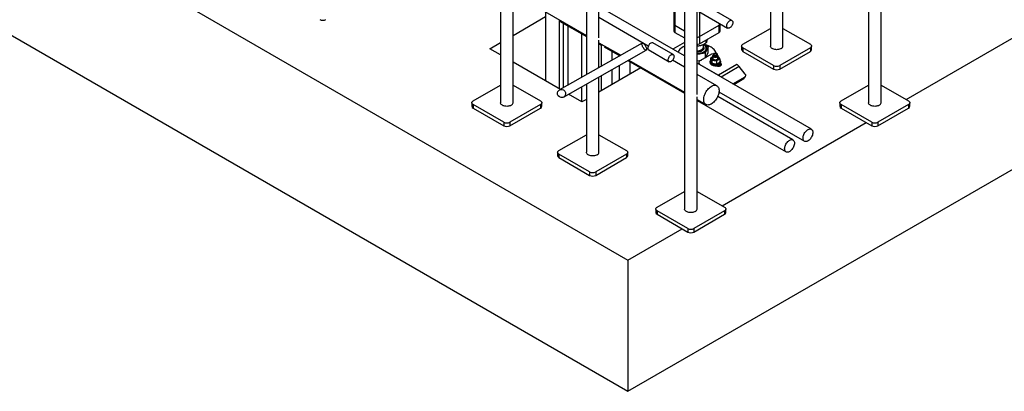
# Model space of a CAD drawing. Header units: millimetres. Extents: x 5 to 589, y 5 to 450.
# Tile 57 of 91: x 317 to 378, y 186 to 209. Entities that reach past the tile are written whole.
import ezdxf

# ---------------------------------------------------------------- set-up
doc = ezdxf.new("R2010")
doc.units = ezdxf.units.MM
doc.layers.add('TRAIT-FORT', color=4, linetype='Continuous', lineweight=25)

msp = doc.modelspace()

# ---------------------------------------------------------------- linework, layer by layer
at = {"layer": 'TRAIT-FORT', "color": 4, "linetype": 'Continuous', "lineweight": 25}
for p, q in [((271.39636, 242.43546), (354.6437, 194.3778)), ((271.39636, 234.27005), (354.6437, 186.21239)), ((363.51875, 226.22084), (363.51875, 207.71702)), ((364.30253, 207.71702), (364.30253, 226.22084)), ((346.70107, 222.69043), (346.70107, 204.18661)), ((369.63427, 222.69043), (369.63427, 204.18661)), ((370.41805, 204.18661), (370.41805, 222.69043)), ((352.05215, 219.60132), (352.05215, 205.93583)), ((352.83594, 208.23777), (352.83594, 219.60132)), ((354.6437, 186.21239), (407.43048, 216.68554)), ((358.16767, 216.0709), (358.16767, 197.56708)), ((358.95145, 204.70735), (358.95145, 216.0709)), ((347.48486, 204.18661), (347.48486, 211.17028)), ((347.48486, 211.01444), (352.05215, 208.3778)), ((357.50246, 210.77509), (357.50246, 209.09642)), ((357.56579, 210.73853), (357.56579, 209.00816)), ((361.12346, 209.30888), (358.95145, 210.56275)), ((358.16767, 207.09891), (352.83594, 210.17686)), ((358.95145, 209.9386), (360.85321, 208.84074)), ((347.48486, 208.38073), (349.51106, 209.55043)), ((349.51106, 209.84474), (349.51106, 205.54877)), ((350.37593, 205.04949), (350.37593, 209.34546)), ((350.37593, 209.27445), (352.05215, 208.30679)), ((355.90942, 207.71141), (352.83594, 209.48569)), ((359.09467, 209.85593), (359.09467, 208.30208)), ((371.97719, 204.3842), (380.95933, 209.56948)), ((350.6206, 205.12713), (350.6206, 209.13321)), ((350.90239, 208.97053), (350.90239, 205.28632)), ((357.50246, 209.09642), (357.50246, 208.65505)), ((357.56579, 209.00816), (358.16767, 208.6607)), ((357.56579, 209.00816), (357.56579, 208.56678)), ((359.09467, 208.30208), (360.31777, 209.00816)), ((360.31777, 209.14985), (360.31777, 209.00816)), ((360.31777, 208.56678), (360.31777, 209.00816)), ((360.3811, 209.09642), (360.3811, 209.11329)), ((360.3811, 208.65505), (360.3811, 209.09642)), ((361.80843, 207.82734), (363.51875, 208.81469)), ((364.30253, 208.81469), (366.01285, 207.82734)), ((351.76726, 205.77489), (351.76726, 208.47125)), ((352.83594, 206.37859), (352.83594, 208.08117)), ((357.56579, 208.56678), (358.16767, 208.21933)), ((359.09467, 207.8607), (360.31777, 208.56678)), ((359.09467, 208.30208), (359.09467, 207.8607)), ((359.51392, 207.91839), (359.51392, 208.10273)), ((346.04514, 207.5496), (346.70107, 207.92826)), ((346.70107, 207.17094), (346.04514, 207.5496)), ((355.53537, 207.90353), (350.37362, 204.98761)), ((350.63173, 204.54363), (355.78794, 207.45642)), ((352.83594, 207.92533), (354.19011, 207.14358)), ((352.83594, 207.85432), (353.01116, 207.75316)), ((352.97716, 207.77279), (352.97716, 206.45838)), ((353.16731, 207.66302), (354.12794, 207.10846)), ((355.93731, 207.4725), (357.20344, 206.74158)), ((357.46018, 207.18631), (356.19405, 207.91723)), ((358.16767, 207.92826), (357.44935, 207.51359)), ((359.34676, 207.58947), (359.34719, 207.60016)), ((359.34719, 207.65533), (359.34719, 207.81805)), ((359.34719, 207.66195), (359.35948, 207.64271)), ((359.34719, 207.60016), (359.34719, 207.61353)), ((359.36173, 207.8255), (359.63511, 207.66769)), ((359.38141, 207.83638), (359.41678, 207.85681)), ((359.63511, 207.66769), (359.44933, 207.26744)), ((359.51881, 207.57589), (359.51881, 207.57809)), ((359.63511, 207.31799), (359.63511, 207.66769)), ((361.72927, 207.71702), (361.72927, 207.49633)), ((363.71953, 206.50344), (361.80843, 207.60669)), ((361.80843, 207.60669), (361.80843, 207.38601)), ((366.01285, 207.60669), (364.10175, 206.50344)), ((366.01285, 207.60669), (366.01285, 207.38601)), ((366.09201, 207.49633), (366.09201, 207.71702)), ((353.65284, 206.84007), (353.65284, 207.38273)), ((354.10465, 207.1219), (354.10465, 207.0953)), ((354.6443, 206.81037), (358.16767, 204.77637)), ((354.70647, 206.84549), (358.16767, 204.84739)), ((358.16767, 206.40775), (357.42428, 206.8369)), ((359.44933, 207.26744), (358.95145, 207.19042)), ((358.95145, 206.80603), (359.10267, 206.81878)), ((359.10267, 206.81878), (359.23248, 206.84782)), ((359.89733, 207.23163), (359.13289, 206.79033)), ((359.44933, 207.26744), (359.44933, 206.97301)), ((359.50731, 207.00648), (359.54222, 207.07253)), ((359.81714, 206.79921), (359.81714, 206.97576)), ((359.88983, 206.64259), (359.88983, 206.81914)), ((359.91644, 207.05516), (359.92628, 207.06053)), ((359.91644, 207.05516), (359.92628, 207.05986)), ((359.92628, 207.09931), (359.92628, 206.95587)), ((359.96682, 207.20965), (359.96682, 207.13241)), ((360.01199, 207.26481), (360.00243, 207.25929)), ((360.17446, 207.25929), (360.1649, 207.26481)), ((360.21006, 207.13241), (360.21006, 207.20965)), ((360.2506, 206.95587), (360.2506, 207.09931)), ((360.35974, 206.89183), (360.35974, 206.71528)), ((361.80843, 207.38601), (363.71953, 206.28275)), ((364.10175, 206.28275), (366.01285, 207.38601)), ((350.42896, 205.01888), (347.48486, 206.71847)), ((355.43776, 206.35232), (352.83594, 204.85032)), ((353.65284, 205.32191), (353.65284, 206.25029)), ((354.10465, 206.50552), (354.10465, 205.58273)), ((354.78033, 205.97279), (354.78033, 206.73184)), ((366.0753, 202.53393), (358.95145, 206.64644)), ((359.05373, 206.68001), (359.05373, 206.5874)), ((359.13289, 206.56968), (360.27955, 205.90773)), ((359.13289, 206.5417), (359.13289, 206.56968)), ((359.76412, 206.73518), (359.76412, 206.68001)), ((360.13131, 206.59695), (360.1359, 206.59743)), ((360.14094, 206.49525), (360.14577, 206.49245)), ((360.16114, 206.77718), (360.16114, 206.60063)), ((360.2506, 206.46175), (360.2506, 206.51786)), ((361.42621, 206.56968), (360.27955, 205.90773)), ((360.39282, 206.4822), (360.29784, 206.53703)), ((360.41333, 206.64691), (360.40849, 206.6497)), ((360.41277, 206.68001), (360.41277, 206.73518)), ((360.41333, 206.49245), (360.41333, 206.64691)), ((361.5791, 206.43411), (360.44918, 205.78182)), ((361.95739, 205.96353), (361.5791, 206.43411)), ((363.71953, 206.50344), (363.71953, 206.28275)), ((364.10175, 206.50344), (364.10175, 206.28275)), ((352.83594, 201.09749), (352.83594, 205.78881)), ((352.97716, 205.86859), (352.97716, 204.93185)), ((360.17949, 205.24635), (358.95145, 205.95528)), ((360.27955, 205.90773), (360.27955, 205.87975)), ((361.17644, 205.36198), (361.94458, 205.80542)), ((361.23243, 205.32967), (361.86814, 205.69666)), ((361.86814, 205.69666), (361.94458, 205.80542)), ((361.89595, 205.7219), (361.97239, 205.83066)), ((344.99076, 204.29693), (346.70107, 205.28428)), ((347.48486, 205.28428), (349.19518, 204.29693)), ((351.76726, 204.2463), (351.76726, 205.1851)), ((352.05215, 205.34604), (352.05215, 201.09749)), ((367.92395, 204.29693), (369.63427, 205.28428)), ((370.41805, 205.28428), (372.12837, 204.29693)), ((351.77844, 204.23984), (350.94532, 204.72079)), ((352.05215, 204.39785), (351.77844, 204.23984)), ((358.95145, 197.56708), (358.95145, 204.55076)), ((358.95145, 204.39492), (359.50387, 204.07602)), ((364.92864, 201.87198), (360.23729, 204.58024)), ((360.31514, 204.86057), (365.6429, 201.78492)), ((344.9116, 204.18661), (344.9116, 203.96592)), ((346.90186, 202.97303), (344.99076, 204.07628)), ((344.99076, 204.07628), (344.99076, 203.85559)), ((344.99076, 203.85559), (346.90186, 202.75234)), ((349.19518, 204.07628), (347.28408, 202.97303)), ((347.28408, 202.75234), (349.19518, 203.85559)), ((349.19518, 204.07628), (349.19518, 203.85559)), ((349.27434, 203.96592), (349.27434, 204.18661)), ((358.95145, 204.3239), (364.49625, 201.12296)), ((367.84479, 204.18661), (367.84479, 203.96592)), ((369.83505, 202.97303), (367.92395, 204.07628)), ((367.92395, 204.07628), (367.92395, 203.85559)), ((367.92395, 203.85559), (369.83505, 202.75234)), ((372.12837, 204.07628), (370.21727, 202.97303)), ((370.21727, 202.75234), (372.12837, 203.85559)), ((372.12837, 204.07628), (372.12837, 203.85559)), ((372.20753, 203.96592), (372.20753, 204.18661)), ((346.90186, 202.97303), (346.90186, 202.75234)), ((347.28408, 202.97303), (347.28408, 202.75234)), ((360.51059, 197.76468), (369.49273, 202.94996)), ((369.83505, 202.97303), (369.83505, 202.75234)), ((370.21727, 202.97303), (370.21727, 202.75234)), ((350.34183, 201.20782), (352.05215, 202.19516)), ((352.83594, 202.19516), (354.54625, 201.20782)), ((350.26267, 201.09749), (350.26267, 200.87681)), ((352.25293, 199.88391), (350.34183, 200.98717)), ((350.34183, 200.98717), (350.34183, 200.76648)), ((350.34183, 200.76648), (352.25293, 199.66323)), ((354.54625, 200.98717), (352.63515, 199.88391)), ((352.63515, 199.66323), (354.54625, 200.76648)), ((354.54625, 200.98717), (354.54625, 200.76648)), ((354.62541, 200.87681), (354.62541, 201.09749)), ((352.25293, 199.88391), (352.25293, 199.66323)), ((352.63515, 199.88391), (352.63515, 199.66323)), ((356.45735, 197.67741), (358.16767, 198.66475)), ((358.95145, 198.66475), (360.66177, 197.67741)), ((356.37819, 197.56708), (356.37819, 197.34639)), ((358.36845, 196.3535), (356.45735, 197.45675)), ((356.45735, 197.45675), (356.45735, 197.23607)), ((356.45735, 197.23607), (358.36845, 196.13281)), ((360.66177, 197.45675), (358.75067, 196.3535)), ((358.75067, 196.13281), (360.66177, 197.23607)), ((360.66177, 197.45675), (360.66177, 197.23607)), ((360.74093, 197.34639), (360.74093, 197.56708)), ((354.6437, 194.3778), (358.02613, 196.33043)), ((358.36845, 196.3535), (358.36845, 196.13281)), ((358.75067, 196.3535), (358.75067, 196.13281)), ((354.6437, 194.3778), (354.6437, 186.21239))]:
    msp.add_line(p, q, dxfattribs=at)
at = {"layer": 'TRAIT-FORT', "color": 4, "linetype": 'Continuous', "lineweight": 25, "flags": 128}
for points in [[(360.79723, 208.96448), (360.80068, 209.00824), (360.81092, 209.05441), (360.82757, 209.10131), (360.85002, 209.14726), (360.87748, 209.19058), (360.90895, 209.22972), (360.94328, 209.26327), (360.97924, 209.29), (361.01553, 209.30895), (361.05084, 209.31944), (361.08389, 209.32109), (361.11349, 209.31384), (361.13856, 209.29795), (361.1582, 209.274), (361.17171, 209.24284), (361.17858, 209.20561), (361.17858, 209.16366), (361.17171, 209.11849), (361.1582, 209.07175), (361.13856, 209.02511), (361.11349, 208.98027), (361.08389, 208.93885), (361.05084, 208.90234), (361.01553, 208.87207), (360.97924, 208.84912), (360.94328, 208.83433), (360.90895, 208.82824), (360.87748, 208.83105), (360.85002, 208.84267), (360.82757, 208.86269), (360.81092, 208.89037), (360.80068, 208.92471), (360.79723, 208.96448)], [(355.66166, 207.53175), (355.63316, 207.56824), (355.60575, 207.60902), (355.5805, 207.65252), (355.55836, 207.69708), (355.5402, 207.74098), (355.5267, 207.78254), (355.51838, 207.82016), (355.51558, 207.85239), (355.51838, 207.87799), (355.5267, 207.89599), (355.5402, 207.90568), (355.55836, 207.9067), (355.5805, 207.89901), (355.60575, 207.8829), (355.63316, 207.85899), (355.66166, 207.8282), (355.69016, 207.79171), (355.71756, 207.75094), (355.74282, 207.70743), (355.76495, 207.66287), (355.78312, 207.61897), (355.79662, 207.57741), (355.80493, 207.53979), (355.80774, 207.50756), (355.80493, 207.48196), (355.79662, 207.46397), (355.78312, 207.45427), (355.76495, 207.45325), (355.74282, 207.46095), (355.71756, 207.47706), (355.69016, 207.50097), (355.66166, 207.53175)], [(356.06568, 207.90452), (356.03026, 207.88004), (355.9962, 207.84845), (355.96481, 207.81096), (355.9373, 207.769), (355.91472, 207.7242), (355.89794, 207.67826), (355.88761, 207.63297), (355.88412, 207.59006), (355.88761, 207.55117), (355.89794, 207.5178), (355.91472, 207.49124), (355.9373, 207.47251), (355.93731, 207.4725)], [(358.08179, 207.66187), (358.00915, 207.61605), (357.9438, 207.56671), (357.88627, 207.51422), (357.837, 207.459), (357.79638, 207.40149), (357.76472, 207.34212), (357.76101, 207.33367)], [(358.16767, 207.70693), (358.16116, 207.70381), (358.08179, 207.66187)], [(358.95145, 207.21645), (358.98314, 207.21724), (359.05883, 207.22311), (359.13259, 207.23452), (359.20322, 207.25128), (359.26956, 207.27312), (359.33051, 207.29967), (359.38508, 207.33051), (359.43238, 207.36512), (359.47161, 207.40294), (359.50215, 207.44335), (359.52349, 207.48568), (359.53527, 207.52923), (359.53731, 207.5733), (359.52957, 207.61716), (359.51218, 207.66009), (359.48543, 207.70138), (359.44974, 207.74035), (359.40572, 207.77637), (359.36325, 207.80367)], [(358.95145, 207.37956), (359.00111, 207.38201), (359.06163, 207.38995), (359.11935, 207.40313), (359.1729, 207.42125), (359.22103, 207.44387), (359.26262, 207.47046), (359.29669, 207.50041), (359.32244, 207.53302), (359.33927, 207.5675), (359.34678, 207.60307), (359.34719, 207.61353)], [(358.95145, 207.42137), (358.9857, 207.42268), (359.04671, 207.42927)], [(359.04671, 207.42927), (359.10526, 207.44117), (359.15997, 207.45808), (359.20957, 207.47962), (359.25289, 207.50528), (359.28893, 207.53446), (359.31682, 207.56646), (359.33593, 207.60055), (359.34579, 207.63593), (359.34719, 207.65533)], [(359.04671, 207.3741), (359.10526, 207.386), (359.15997, 207.40291), (359.20957, 207.42445), (359.25289, 207.45011), (359.28893, 207.47928), (359.31682, 207.51129), (359.33593, 207.54538), (359.34579, 207.58076), (359.34676, 207.58947)], [(359.09113, 207.25633), (359.16118, 207.27), (359.22762, 207.28873), (359.28937, 207.3122), (359.34542, 207.34005), (359.39484, 207.3718), (359.43681, 207.40694), (359.47066, 207.44489), (359.49583, 207.48502), (359.5119, 207.52669), (359.5186, 207.5692), (359.51584, 207.61185), (359.50365, 207.65395), (359.48223, 207.69481), (359.45194, 207.73375), (359.41327, 207.77013), (359.36686, 207.80336), (359.34719, 207.81514)], [(359.09113, 207.25413), (359.16118, 207.26779), (359.22762, 207.28652), (359.28937, 207.31), (359.34542, 207.33784), (359.39484, 207.36959), (359.43681, 207.40473), (359.47066, 207.44268), (359.49583, 207.48282), (359.5119, 207.52448), (359.5186, 207.56699), (359.51881, 207.57589)], [(360.14303, 207.27523), (360.12533, 207.32705), (360.09595, 207.3868), (360.05754, 207.44482), (360.0104, 207.50065), (359.95489, 207.55386), (359.89146, 207.60403), (359.82059, 207.65077), (359.74285, 207.69371), (359.65883, 207.73251), (359.5692, 207.76688), (359.47467, 207.79653), (359.37596, 207.82125), (359.36495, 207.82365)], [(361.80843, 207.60669), (361.77482, 207.63034), (361.74984, 207.65731), (361.73446, 207.68658), (361.72927, 207.71702), (361.73446, 207.74746), (361.74984, 207.77673), (361.77482, 207.8037), (361.80843, 207.82734)], [(364.18775, 207.55705), (364.14099, 207.53399), (364.08856, 207.51544), (364.03174, 207.50186), (363.97195, 207.49357), (363.91064, 207.49078), (363.84934, 207.49357), (363.78954, 207.50186), (363.73273, 207.51544), (363.68029, 207.53399), (363.63353, 207.55705), (363.59359, 207.58404), (363.56146, 207.61431), (363.53793, 207.64711), (363.52357, 207.68163), (363.51875, 207.71702)], [(366.01285, 207.82734), (366.04646, 207.8037), (366.07144, 207.77673), (366.08682, 207.74746), (366.09201, 207.71702), (366.08682, 207.68658), (366.07144, 207.65731), (366.04646, 207.63034), (366.01285, 207.60669)], [(357.33181, 207.17359), (357.36723, 207.19001), (357.40129, 207.19774), (357.43268, 207.19649), (357.46019, 207.1863), (357.48277, 207.16756), (357.49955, 207.141), (357.50988, 207.10764), (357.51337, 207.06875), (357.50988, 207.02584), (357.49955, 206.98054), (357.48277, 206.93461), (357.46019, 206.88981), (357.43268, 206.84785), (357.40129, 206.81036), (357.36723, 206.77877), (357.33181, 206.75429), (357.29639, 206.73787), (357.26233, 206.73014), (357.23094, 206.73139), (357.20343, 206.74158), (357.18085, 206.76032), (357.16408, 206.78688), (357.15375, 206.82025), (357.15026, 206.85913), (357.15375, 206.90205), (357.16408, 206.94734), (357.18085, 206.99327), (357.20343, 207.03808), (357.23094, 207.08003), (357.26233, 207.11753), (357.29639, 207.14912), (357.33181, 207.17359)], [(358.95145, 207.36619), (358.9857, 207.3675), (359.04671, 207.3741)], [(358.95145, 207.24503), (359.01863, 207.24795), (359.09113, 207.25633)], [(358.95145, 207.24282), (359.01863, 207.24574), (359.09113, 207.25413)], [(360.35974, 206.83777), (360.38238, 206.8143), (360.40172, 206.78364), (360.41153, 206.7515), (360.41153, 206.71886), (360.40172, 206.68672), (360.38238, 206.65605), (360.35411, 206.62779), (360.31777, 206.60279), (360.27447, 206.58181), (360.22551, 206.56549), (360.17238, 206.55433), (360.11671, 206.54866), (360.06018, 206.54866), (360.0045, 206.55433), (359.95138, 206.56549), (359.90242, 206.58181), (359.85911, 206.60279), (359.82277, 206.62779), (359.7945, 206.65605), (359.77517, 206.68672), (359.76535, 206.71886), (359.76535, 206.7515), (359.77517, 206.78364), (359.7945, 206.8143), (359.81714, 206.83777)], [(359.92628, 206.95587), (359.927, 206.94706), (359.93587, 206.92415), (359.95432, 206.90325), (359.9812, 206.88564), (360.01482, 206.87245), (360.05307, 206.86451), (360.09354, 206.8623), (360.13368, 206.86597), (360.17099, 206.87529), (360.20311, 206.88967)], [(360.20311, 207.03312), (360.17099, 207.01873), (360.13368, 207.00941), (360.09354, 207.00574), (360.05307, 207.00795), (360.01482, 207.0159), (359.9812, 207.02909), (359.95432, 207.04669), (359.93587, 207.0676), (359.927, 207.0905), (359.92828, 207.11396), (359.93962, 207.13649), (359.96031, 207.15669), (359.96682, 207.16123)], [(360.17444, 207.08277), (360.14673, 207.07079), (360.11429, 207.06381), (360.07977, 207.06238), (360.04594, 207.06663), (360.01556, 207.07621), (359.99108, 207.09034), (359.97449, 207.10788), (359.96713, 207.12741), (359.96682, 207.13241)], [(360.17444, 207.16001), (360.14673, 207.14803), (360.11429, 207.14105), (360.07977, 207.13962), (360.04594, 207.14387), (360.01556, 207.15345), (359.99108, 207.16758), (359.97449, 207.18512), (359.96713, 207.20465), (359.9696, 207.22458), (359.9817, 207.2433), (360.00243, 207.25929)], [(360.16489, 207.17656), (360.13896, 207.16551), (360.10854, 207.15937), (360.07634, 207.15867), (360.04521, 207.16349), (360.01792, 207.17338), (359.9969, 207.18749), (359.98402, 207.20454), (359.98041, 207.22302), (359.9864, 207.2413), (360.00146, 207.25775), (360.02425, 207.2709), (360.05274, 207.2796), (360.0844, 207.28305), (360.11642, 207.28097), (360.14596, 207.27353), (360.17038, 207.2614), (360.18753, 207.24565), (360.19587, 207.22768), (360.19467, 207.20909), (360.18402, 207.19153), (360.16489, 207.17656)], [(360.17446, 207.25929), (360.1858, 207.25173), (360.2024, 207.23419), (360.20975, 207.21466), (360.20728, 207.19473), (360.19519, 207.17601), (360.17444, 207.16001)], [(360.21006, 207.16123), (360.21008, 207.16122), (360.23293, 207.14181), (360.2467, 207.11973), (360.25052, 207.09637), (360.24417, 207.07319), (360.22802, 207.05166), (360.20311, 207.03312)], [(359.13289, 206.79033), (359.09928, 206.76669), (359.0743, 206.73971), (359.05892, 206.71045), (359.05373, 206.68001), (359.05892, 206.64957), (359.0743, 206.6203), (359.09928, 206.59332), (359.13289, 206.56968)], [(359.76412, 206.68001), (359.76535, 206.66369), (359.77517, 206.63155), (359.7945, 206.60088), (359.82277, 206.57262), (359.85911, 206.54762), (359.90242, 206.52664), (359.95138, 206.51032), (360.0045, 206.49916), (360.06018, 206.49349), (360.11671, 206.49349), (360.17238, 206.49916), (360.22551, 206.51032), (360.27447, 206.52664), (360.31777, 206.54762), (360.35411, 206.57262), (360.38238, 206.60088), (360.40172, 206.63155), (360.41153, 206.66369), (360.41277, 206.68001)], [(360.14577, 206.49245), (360.1789, 206.4772), (360.21707, 206.46659), (360.25837, 206.46115), (360.30073, 206.46115), (360.34204, 206.46659), (360.38021, 206.4772), (360.41333, 206.49245), (360.43974, 206.51157), (360.45812, 206.53361), (360.46755, 206.55745), (360.46755, 206.58191), (360.45812, 206.60575), (360.43974, 206.62779), (360.41333, 206.64691)], [(361.86814, 205.69666), (361.88519, 205.7094), (361.89595, 205.7219)], [(359.3639, 204.38537), (359.36726, 204.45256), (359.37727, 204.52268), (359.3938, 204.59474), (359.41662, 204.66773), (359.44541, 204.74064), (359.47976, 204.81242), (359.51919, 204.88209), (359.56314, 204.94865), (359.61101, 205.01118), (359.66212, 205.0688), (359.71574, 205.12069), (359.77114, 205.16613), (359.82752, 205.20448), (359.8841, 205.23521), (359.94009, 205.25788), (359.99469, 205.27217), (360.04715, 205.27789), (360.09672, 205.27495), (360.14272, 205.26339), (360.18448, 205.24338), (360.22144, 205.2152), (360.25306, 205.17924), (360.27891, 205.136), (360.29862, 205.0861), (360.31192, 205.03024), (360.31861, 204.9692), (360.31861, 204.90383), (360.31192, 204.83505), (360.29862, 204.76384), (360.27891, 204.69118), (360.25306, 204.61811), (360.22144, 204.54563), (360.18448, 204.47478), (360.14272, 204.40655), (360.09672, 204.34189), (360.04715, 204.28171), (359.99469, 204.22686), (359.94009, 204.17811), (359.8841, 204.13614), (359.82752, 204.10154), (359.77114, 204.07479), (359.71574, 204.05628), (359.66212, 204.04626), (359.61101, 204.04487), (359.56314, 204.05213), (359.51919, 204.06794), (359.47976, 204.09208), (359.44541, 204.12421), (359.41662, 204.16387), (359.3938, 204.21052), (359.37727, 204.2635), (359.36726, 204.32205), (359.3639, 204.38537)], [(344.99076, 204.07628), (344.95714, 204.09992), (344.93217, 204.1269), (344.91679, 204.15617), (344.9116, 204.18661), (344.91679, 204.21704), (344.93217, 204.24631), (344.95714, 204.27329), (344.99076, 204.29693)], [(347.37008, 204.02663), (347.32331, 204.00358), (347.27088, 203.98503), (347.21407, 203.97144), (347.15427, 203.96316), (347.09297, 203.96037), (347.03166, 203.96316), (346.97186, 203.97144), (346.91505, 203.98503), (346.86262, 204.00358), (346.81586, 204.02663), (346.77592, 204.05363), (346.74379, 204.0839), (346.72025, 204.1167), (346.7059, 204.15121), (346.70107, 204.18661)], [(349.19518, 204.29693), (349.22879, 204.27329), (349.25376, 204.24631), (349.26914, 204.21704), (349.27434, 204.18661), (349.26914, 204.15617), (349.25376, 204.1269), (349.22879, 204.09992), (349.19518, 204.07628)], [(367.92395, 204.07628), (367.89034, 204.09992), (367.86536, 204.1269), (367.84998, 204.15617), (367.84479, 204.18661), (367.84998, 204.21704), (367.86536, 204.24631), (367.89034, 204.27329), (367.92395, 204.29693)], [(370.30327, 204.02663), (370.25651, 204.00358), (370.20407, 203.98503), (370.14726, 203.97144), (370.08746, 203.96316), (370.02616, 203.96037), (369.96485, 203.96316), (369.90506, 203.97144), (369.84824, 203.98503), (369.79581, 204.00358), (369.74905, 204.02663), (369.70911, 204.05363), (369.67698, 204.0839), (369.65345, 204.1167), (369.63909, 204.15121), (369.63427, 204.18661)], [(372.12837, 204.29693), (372.16198, 204.27329), (372.18696, 204.24631), (372.20234, 204.21704), (372.20753, 204.18661), (372.20234, 204.15617), (372.18696, 204.1269), (372.16198, 204.09992), (372.12837, 204.07628)], [(365.55333, 201.9829), (365.55674, 202.0375), (365.56691, 202.09482), (365.58361, 202.15359), (365.60646, 202.21248), (365.63495, 202.27019), (365.66846, 202.32543), (365.70622, 202.37696), (365.74739, 202.42363), (365.79106, 202.46439), (365.83625, 202.49835), (365.88195, 202.52473), (365.92715, 202.54295), (365.97082, 202.55261), (366.01199, 202.55348), (366.04975, 202.54555), (366.08325, 202.52899), (366.11175, 202.50418), (366.1346, 202.47167), (366.15129, 202.43218), (366.16146, 202.3866), (366.16488, 202.33595), (366.16146, 202.28135), (366.15129, 202.22403), (366.1346, 202.16526), (366.11175, 202.10637), (366.08325, 202.04866), (366.04975, 201.99342), (366.01199, 201.94189), (365.97082, 201.89522), (365.92715, 201.85446), (365.88195, 201.82051), (365.83625, 201.79412), (365.79106, 201.7759), (365.74739, 201.76624), (365.70622, 201.76537), (365.66846, 201.7733), (365.63495, 201.78986), (365.60646, 201.81467), (365.58361, 201.84718), (365.56691, 201.88667), (365.55674, 201.93225), (365.55333, 201.9829)], [(364.40667, 201.32095), (364.41008, 201.37555), (364.42025, 201.43287), (364.43695, 201.49164), (364.4598, 201.55053), (364.48829, 201.60824), (364.5218, 201.66348), (364.55956, 201.715), (364.60073, 201.76167), (364.6444, 201.80244), (364.68959, 201.83639), (364.73529, 201.86278), (364.78049, 201.881), (364.82416, 201.89065), (364.86533, 201.89153), (364.90309, 201.8836), (364.93659, 201.86704), (364.96509, 201.84223), (364.98794, 201.80972), (365.00464, 201.77023), (365.0148, 201.72465), (365.01822, 201.67399), (365.0148, 201.61939), (365.00464, 201.56207), (364.98794, 201.50331), (364.96509, 201.44441), (364.93659, 201.3867), (364.90309, 201.33147), (364.86533, 201.27994), (364.82416, 201.23327), (364.78049, 201.19251), (364.73529, 201.15855), (364.68959, 201.13217), (364.6444, 201.11395), (364.60073, 201.10429), (364.55956, 201.10342), (364.5218, 201.11135), (364.48829, 201.12791), (364.4598, 201.15272), (364.43695, 201.18523), (364.42025, 201.22472), (364.41008, 201.2703), (364.40667, 201.32095)], [(350.34183, 200.98717), (350.30822, 201.01081), (350.28325, 201.03779), (350.26787, 201.06706), (350.26267, 201.09749), (350.26787, 201.12793), (350.28325, 201.1572), (350.30822, 201.18418), (350.34183, 201.20782)], [(352.72115, 200.93752), (352.67439, 200.91447), (352.62196, 200.89592), (352.56515, 200.88233), (352.50535, 200.87404), (352.44404, 200.87126), (352.38274, 200.87404), (352.32294, 200.88233), (352.26613, 200.89592), (352.2137, 200.91447), (352.16693, 200.93752), (352.127, 200.96452), (352.09487, 200.99479), (352.07133, 201.02758), (352.05698, 201.0621), (352.05215, 201.09749)], [(354.54625, 201.20782), (354.57987, 201.18418), (354.60484, 201.1572), (354.62022, 201.12793), (354.62541, 201.09749), (354.62022, 201.06706), (354.60484, 201.03779), (354.57987, 201.01081), (354.54625, 200.98717)], [(356.45735, 197.45675), (356.42374, 197.4804), (356.39877, 197.50737), (356.38339, 197.53664), (356.37819, 197.56708), (356.38339, 197.59752), (356.39877, 197.62679), (356.42374, 197.65376), (356.45735, 197.67741)], [(360.66177, 197.67741), (360.69538, 197.65376), (360.72036, 197.62679), (360.73574, 197.59752), (360.74093, 197.56708), (360.73574, 197.53664), (360.72036, 197.50737), (360.69538, 197.4804), (360.66177, 197.45675)], [(358.83667, 197.40711), (358.78991, 197.38405), (358.73748, 197.3655), (358.68066, 197.35192), (358.62087, 197.34363), (358.55956, 197.34085), (358.49826, 197.34363), (358.43846, 197.35192), (358.38165, 197.3655), (358.32921, 197.38405), (358.28245, 197.40711), (358.24252, 197.4341), (358.21038, 197.46437), (358.18685, 197.49717), (358.1725, 197.53169), (358.16767, 197.56708)]]:
    msp.add_lwpolyline(points, dxfattribs=at)
at = {"layer": 'TRAIT-FORT', "color": 4, "linetype": 'Continuous', "lineweight": 25}
for centre, radius, start, end in [((335.62637, 209.74071), 0.41541, 242.6096722, 297.3903278), ((357.61067, 209.10721), 0.10874, 185.6947993, 245.6253417), ((357.61067, 208.66584), 0.10874, 185.6947993, 245.6253417), ((360.2729, 209.10721), 0.10874, 294.3746583, 354.3052007), ((360.2729, 208.66584), 0.10874, 294.3746583, 354.3052007), ((358.94905, 208.5748), 0.30917, 270.4460233, 298.1001727), ((356.14089, 207.79953), 0.12914, 65.692881, 125.6175775), ((358.94905, 208.13343), 0.30917, 270.4460233, 298.1001727), ((358.94461, 208.75648), 1.02522, 270.38228, 283.4569362), ((359.01212, 208.49355), 0.75382, 283.1171129, 299.3327809), ((361.86453, 207.50982), 0.13593, 185.6947993, 245.6253417), ((364.10361, 207.73858), 0.20009, 294.8673153, 353.8125438), ((365.95675, 207.50982), 0.13593, 294.3746583, 354.3052007), ((359.95432, 206.95515), 0.10694, 110.7420752, 199.4610019), ((360.03878, 207.04188), 0.22205, 213.4388789, 266.5664977), ((360.08885, 207.1882), 0.37339, 260.228903, 297.3571748), ((360.15019, 207.13777), 0.06012, 293.7953388, 354.8845202), ((360.17275, 206.96159), 0.07807, 292.8864369, 355.7934221), ((360.18443, 206.91708), 0.15798, 28.3960309, 65.2347543), ((360.22257, 206.95658), 0.10694, 290.7420752, 19.4610019), ((360.0885, 207.01157), 0.41682, 261.3045289, 275.8948053), ((361.13542, 206.08774), 0.56288, 37.9787348, 58.8941007), ((363.91064, 206.87228), 0.41541, 242.6096722, 297.3903278), ((363.91064, 206.65159), 0.41541, 242.6096722, 297.3903278), ((360.00998, 205.45379), 0.52795, 42.5614288, 59.2965286), ((361.88612, 205.88973), 0.1026, 304.7420491, 45.9996415), ((345.04685, 203.97941), 0.13593, 185.6947993, 245.6253417), ((347.28593, 204.20817), 0.20009, 294.8673153, 353.8125438), ((349.13908, 203.97941), 0.13593, 294.3746583, 354.3052007), ((367.98005, 203.97941), 0.13593, 185.6947993, 245.6253417), ((370.21913, 204.20817), 0.20009, 294.8673153, 353.8125438), ((372.07227, 203.97941), 0.13593, 294.3746583, 354.3052007), ((347.09297, 203.34187), 0.41541, 242.6096722, 297.3903278), ((347.09297, 203.12118), 0.41541, 242.6096722, 297.3903278), ((370.02616, 203.34187), 0.41541, 242.6096722, 297.3903278), ((370.02616, 203.12118), 0.41541, 242.6096722, 297.3903278), ((350.39793, 200.8903), 0.13593, 185.6947993, 245.6253417), ((352.63701, 201.11906), 0.20009, 294.8673153, 353.8125438), ((354.49016, 200.8903), 0.13593, 294.3746583, 354.3052007), ((352.44404, 200.25275), 0.41541, 242.6096722, 297.3903278), ((352.44404, 200.03207), 0.41541, 242.6096722, 297.3903278), ((356.51345, 197.35988), 0.13593, 185.6947993, 245.6253417), ((358.75253, 197.58865), 0.20009, 294.8673153, 353.8125438), ((360.60567, 197.35988), 0.13593, 294.3746583, 354.3052007), ((358.55956, 196.72234), 0.41541, 242.6096722, 297.3903278), ((358.55956, 196.50165), 0.41541, 242.6096722, 297.3903278)]:
    msp.add_arc(centre, radius, start, end, dxfattribs=at)
msp.add_ellipse((350.50268, 204.76562), major_axis=(0.22255, -0.12989), ratio=0.98578319, dxfattribs=at)
for points, knots in [([(359.55857, 208.04544), (359.55469, 208.02868), (359.54684, 207.99482), (359.53542, 207.95974), (359.52438, 207.93388), (359.51742, 207.92357), (359.51392, 207.91839)], [0, 0, 0, 0, 0.249577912, 0.504364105, 0.751046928, 1, 1, 1, 1]), ([(359.57595, 208.13854), (359.5755, 208.13565), (359.57166, 208.11124), (359.56581, 208.07999), (359.56044, 208.05436), (359.55857, 208.04544)], [0, 0, 0, 0, 0.08037959, 0.67981197, 1, 1, 1, 1]), ([(358.95145, 207.74527), (358.96431, 207.74339), (359.00063, 207.73808), (359.06479, 207.74044), (359.12953, 207.74733), (359.16934, 207.75628), (359.1832, 207.7594)], [0, 0, 0, 0, 0.17665594, 0.49892211, 0.82553765, 1, 1, 1, 1]), ([(359.35948, 207.64271), (359.36495, 207.62779), (359.37622, 207.59706), (359.37384, 207.54853), (359.35537, 207.49935), (359.31893, 207.45239), (359.26671, 207.4107), (359.20217, 207.37687), (359.13055, 207.35141), (359.07882, 207.34169), (359.0537, 207.33696)], [0, 0, 0, 0, 0.11651603, 0.24001133, 0.36864081, 0.5, 0.63135919, 0.75998867, 0.88348397, 1, 1, 1, 1]), ([(359.1832, 207.7594), (359.21196, 207.76752), (359.27007, 207.78392), (359.35467, 207.822), (359.43646, 207.86689), (359.48802, 207.90117), (359.51392, 207.91839)], [0, 0, 0, 0, 0.24957791, 0.50436411, 0.75104693, 1, 1, 1, 1]), ([(359.0537, 207.33696), (359.02789, 207.33329), (358.99411, 207.3285), (358.95959, 207.3293), (358.95145, 207.32949)], [0, 0, 0, 0, 0.76421225, 1, 1, 1, 1]), ([(359.54222, 207.07253), (359.55779, 207.10835), (359.58926, 207.18078), (359.61972, 207.27192), (359.63511, 207.31799)], [0, 0, 0, 0, 0.49451073, 1, 1, 1, 1]), ([(359.81714, 206.97576), (359.83305, 206.99106), (359.86531, 207.02206), (359.89924, 207.04403), (359.91644, 207.05516)], [0, 0, 0, 0, 0.493244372, 1, 1, 1, 1]), ([(359.85349, 206.91952), (359.84836, 206.92972), (359.83797, 206.95039), (359.8259, 206.96642), (359.81904, 206.97374), (359.81714, 206.97576)], [0, 0, 0, 0, 0.413688, 0.83802774, 1, 1, 1, 1]), ([(359.85349, 206.69883), (359.84836, 206.71074), (359.83797, 206.73485), (359.8259, 206.7708), (359.81904, 206.79306), (359.81714, 206.79921)], [0, 0, 0, 0, 0.41368801, 0.83802774, 1, 1, 1, 1]), ([(359.88983, 206.81914), (359.88401, 206.8378), (359.8722, 206.87562), (359.85978, 206.90476), (359.85349, 206.91952)], [0, 0, 0, 0, 0.49324437, 1, 1, 1, 1]), ([(360.02549, 206.82023), (360.00634, 206.82234), (359.96756, 206.82662), (359.92253, 206.82362), (359.89691, 206.82011), (359.88983, 206.81914)], [0, 0, 0, 0, 0.413688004, 0.838027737, 1, 1, 1, 1]), ([(360.16114, 206.77718), (360.1394, 206.78665), (360.09534, 206.80585), (360.04898, 206.81539), (360.02549, 206.82023)], [0, 0, 0, 0, 0.49324437, 1, 1, 1, 1]), ([(360.26044, 206.85657), (360.24643, 206.84763), (360.21803, 206.82952), (360.18507, 206.80053), (360.16632, 206.78223), (360.16114, 206.77718)], [0, 0, 0, 0, 0.413688, 0.83802774, 1, 1, 1, 1]), ([(360.2506, 207.06329), (360.25568, 207.06154), (360.26807, 207.05725), (360.28, 207.05172), (360.28705, 207.04845)], [0, 0, 0, 0, 0.40976627, 1, 1, 1, 1]), ([(360.35974, 206.89183), (360.34383, 206.88875), (360.31158, 206.88252), (360.27764, 206.8653), (360.26044, 206.85657)], [0, 0, 0, 0, 0.493244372, 1, 1, 1, 1]), ([(360.28705, 207.04845), (360.29287, 207.04201), (360.30468, 207.02896), (360.3171, 207.00457), (360.3234, 206.99221)], [0, 0, 0, 0, 0.49324437, 1, 1, 1, 1]), ([(360.3234, 206.99221), (360.32853, 206.98031), (360.33892, 206.9562), (360.35098, 206.92024), (360.35785, 206.89798), (360.35974, 206.89183)], [0, 0, 0, 0, 0.413688, 0.83802774, 1, 1, 1, 1]), ([(359.88983, 206.64259), (359.88401, 206.64903), (359.8722, 206.66208), (359.85978, 206.68647), (359.85349, 206.69883)], [0, 0, 0, 0, 0.49324437, 1, 1, 1, 1]), ([(360.02549, 206.59954), (360.00634, 206.60335), (359.96756, 206.61107), (359.92253, 206.628), (359.89691, 206.63943), (359.88983, 206.64259)], [0, 0, 0, 0, 0.41368801, 0.83802774, 1, 1, 1, 1]), ([(360.16114, 206.60063), (360.1394, 206.59788), (360.09534, 206.59231), (360.04898, 206.59711), (360.02549, 206.59954)], [0, 0, 0, 0, 0.49324437, 1, 1, 1, 1]), ([(360.26044, 206.63589), (360.24643, 206.62864), (360.21803, 206.61398), (360.18507, 206.60491), (360.16632, 206.60155), (360.16114, 206.60063)], [0, 0, 0, 0, 0.413688, 0.83802774, 1, 1, 1, 1]), ([(360.35974, 206.71528), (360.34383, 206.69999), (360.31158, 206.66898), (360.27764, 206.64702), (360.26044, 206.63589)], [0, 0, 0, 0, 0.49324437, 1, 1, 1, 1])]:
    msp.add_open_spline(points, degree=3, knots=knots, dxfattribs=at)

doc.saveas('drawing.dxf')
